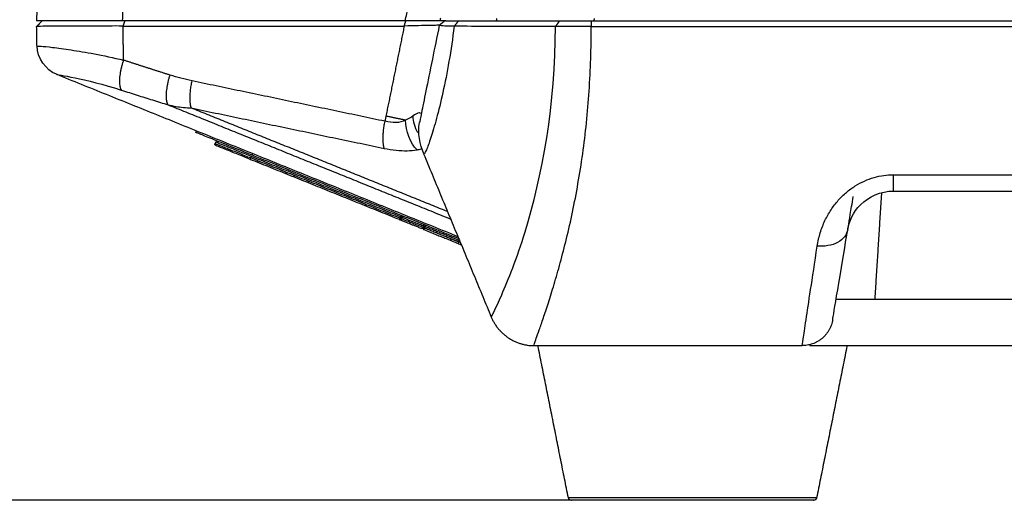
# Model space of a CAD drawing. Header units: millimetres. Extents: x 4946 to 6276, y -4769 to -3439.
# Tile 32 of 195: x 5478 to 5541, y -3813 to -3782. Entities that reach past the tile are written whole.
import ezdxf

# ---------------------------------------------------------------- set-up
doc = ezdxf.new("R2010")
doc.units = ezdxf.units.MM
doc.layers.add('ROXX_NEOmini_FIXTURE', color=7, linetype='Continuous', true_color=0x000000)
doc.dimstyles.get("Standard").update_dxf_attribs({"dimscale": 10, "dimtxt": 2.5, "dimasz": 3, "dimexe": 1, "dimexo": 0.5, "dimgap": 0.8, "dimtad": 1, "dimtoh": 1, "dimdec": 1, "dimzin": 1, "dimdsep": 46, "dimtxsty": 'Standard', "dimblk": 'OPEN90', "dimcen": 2.5, "dimadec": 1, "dimazin": 1, "dimtfac": 1, "dimtdec": 4, "dimtix": 1, "dimtofl": 0, "dimtmove": 1, "dimatfit": 3, "dimldrblk": 'OPEN90', "dimfxl": 1, "dimtolj": 1, "dimtzin": 1, "dimarcsym": 0})

# ---------------------------------------------------------------- blocks, each defined once
blk = doc.blocks.new('*D3')
at = {"layer": 'Defpoints', "color": 0}
for p in [(5445.02, -3551.277), (5521.144, -3551.277), (5521.144, -3812.777)]:
    blk.add_point(p, dxfattribs=at)
at = {"layer": 'ROXX_NEOmini_FIXTURE', "color": 0, "lineweight": -2}
for p, q in [((5515.143, -3551.277), (5442.02, -3551.277)), ((5445.02, -3806.776), (5445.02, -3557.278)), ((5515.143, -3812.777), (5442.02, -3812.777))]:
    blk.add_line(p, q, dxfattribs=at)
at = {"layer": 'ROXX_NEOmini_FIXTURE', "color": 0}
for points in [[(5446.02, -3557.278), (5444.02, -3557.278), (5445.02, -3551.277)], [(5444.02, -3806.776), (5446.02, -3806.776), (5445.02, -3812.777)]]:
    blk.add_solid(points, dxfattribs=at)
at = {"layer": 'ROXX_NEOmini_FIXTURE', "color": 0, "insert": (5438.119, -3682.027), "char_height": 9.0015, "attachment_point": 5, "rotation": 90}
blk.add_mtext('\\A1;261.5', dxfattribs=at)

msp = doc.modelspace()

# ---------------------------------------------------------------- linework, layer by layer
at = {"layer": 'ROXX_NEOmini_FIXTURE', "color": 18, "lineweight": -3, "true_color": 0x000000}
for points, degree in [([(5484.275, -3781.777), (5484.387, -3775.344), (5484.499, -3768.91)], 2), ([(5502.56, -3781.777), (5503.315, -3778.066), (5504.07, -3774.355)], 2), ([(5484.275, -3781.777), (5483.621, -3781.777), (5482.411, -3781.777), (5480.83, -3781.777), (5479.63, -3781.777), (5478.876, -3781.777), (5478.705, -3781.777), (5478.705, -3781.777)], 3), ([(5502.56, -3781.777), (5493.418, -3781.777), (5484.275, -3781.777)], 2), ([(5484.404, -3781.777), (5484.351, -3781.942), (5484.298, -3782.106)], 2), ([(5502.493, -3782.106), (5502.546, -3781.942), (5502.599, -3781.777)], 2), ([(5504.759, -3782.058), (5504.867, -3781.97), (5504.975, -3781.882)], 2), ([(5504.816, -3781.777), (5504.834, -3781.692), (5504.851, -3781.607)], 2), ([(5505.177, -3781.777), (5504.997, -3781.777), (5504.816, -3781.777)], 2), ([(5504.975, -3781.882), (5505.039, -3781.83), (5505.102, -3781.777)], 2), ([(5505.172, -3781.777), (5505.196, -3781.777), (5505.257, -3781.777), (5505.386, -3781.777), (5505.551, -3781.777), (5505.752, -3781.777), (5505.91, -3781.777), (5505.995, -3781.777)], 3), ([(5505.995, -3781.777), (5505.861, -3781.95), (5505.726, -3782.122)], 2), ([(5508.474, -3781.627), (5508.459, -3781.702), (5508.444, -3781.777)], 2), ([(5512.541, -3781.777), (5512.406, -3781.955), (5512.271, -3782.133)], 2), ([(5512.541, -3781.777), (5512.707, -3781.777), (5513.09, -3781.777), (5513.819, -3781.777), (5514.323, -3781.777), (5514.586, -3781.777)], 3), ([(5514.586, -3781.777), (5564.809, -3781.777), (5615.032, -3781.777)], 2), ([(5514.586, -3781.777), (5514.586, -3781.955), (5514.586, -3782.133)], 2), ([(5514.771, -3781.777), (5514.786, -3781.702), (5514.802, -3781.627)], 2), ([(5484.298, -3782.106), (5483.656, -3782.103), (5482.421, -3782.111), (5480.826, -3782.114), (5479.633, -3782.121), (5478.881, -3782.128), (5478.711, -3782.129), (5478.711, -3782.133)], 3), ([(5484.337, -3784.315), (5484.317, -3783.21), (5484.298, -3782.106)], 2), ([(5484.298, -3782.106), (5493.396, -3782.106), (5502.493, -3782.106)], 2), ([(5502.493, -3782.106), (5501.9, -3785.021), (5501.307, -3787.937)], 2), ([(5504.759, -3782.058), (5504.759, -3782.061), (5504.652, -3782.058), (5504.179, -3782.071), (5503.442, -3782.084), (5502.821, -3782.102), (5502.493, -3782.106)], 3), ([(5505.726, -3782.122), (5505.624, -3782.905), (5505.4, -3784.427), (5504.995, -3786.459), (5504.575, -3788.143), (5504.204, -3789.39), (5503.911, -3790.203), (5503.802, -3790.379), (5503.765, -3790.377)], 3), ([(5505.726, -3782.122), (5505.54, -3782.12), (5505.187, -3782.113), (5504.838, -3782.091), (5504.757, -3782.07), (5504.759, -3782.058)], 3), ([(5510.896, -3802.775), (5510.893, -3802.764), (5510.912, -3802.677), (5511.024, -3802.336), (5511.217, -3801.783), (5511.484, -3801.015), (5511.812, -3800.033), (5512.187, -3798.839), (5512.59, -3797.446), (5512.997, -3795.876), (5513.388, -3794.156), (5513.743, -3792.315), (5514.048, -3790.378), (5514.293, -3788.371), (5514.468, -3786.314), (5514.571, -3784.228), (5514.589, -3782.83), (5514.586, -3782.133)], 3), ([(5514.586, -3782.133), (5514.299, -3782.13), (5513.707, -3782.135), (5512.894, -3782.134), (5512.453, -3782.129), (5512.271, -3782.133)], 3), ([(5514.586, -3782.133), (5564.809, -3782.133), (5615.032, -3782.133)], 2), ([(5478.735, -3783.409), (5478.744, -3783.4), (5478.912, -3783.402), (5479.661, -3783.472), (5480.912, -3783.639), (5482.378, -3783.886), (5483.654, -3784.153), (5484.337, -3784.315)], 3), ([(5505.979, -3795.732), (5492.982, -3790.481), (5479.985, -3785.23)], 2), ([(5488.764, -3785.654), (5488.286, -3785.554), (5487.81, -3785.426), (5487.339, -3785.278)], 3), ([(5501.249, -3788.266), (5495.007, -3786.96), (5488.764, -3785.654)], 2), ([(5484.209, -3786.254), (5484.541, -3786.361), (5485.208, -3786.575), (5486.211, -3786.891), (5486.881, -3787.099), (5487.217, -3787.202)], 3), ([(5487.217, -3787.202), (5496.358, -3790.895), (5505.498, -3794.588)], 2), ([(5487.217, -3787.202), (5487.385, -3787.241), (5487.718, -3787.307), (5488.21, -3787.375), (5488.544, -3787.399), (5488.712, -3787.406)], 3), ([(5488.712, -3787.406), (5494.954, -3788.712), (5501.197, -3790.018)], 2), ([(5505.295, -3794.106), (5497.003, -3790.756), (5488.712, -3787.406)], 2), ([(5501.307, -3787.937), (5501.3, -3787.973), (5501.285, -3788.046), (5501.266, -3788.156), (5501.255, -3788.229), (5501.249, -3788.266)], 3), ([(5502.58, -3788.196), (5502.187, -3788.392), (5501.731, -3788.388), (5501.249, -3788.266)], 3), ([(5503.324, -3790.109), (5502.886, -3789.708), (5502.569, -3788.877), (5502.58, -3788.196)], 3), ([(5503.077, -3787.922), (5502.931, -3788.035), (5502.764, -3788.128), (5502.58, -3788.196)], 3), ([(5503.363, -3789.016), (5503.185, -3788.666), (5503.075, -3788.276), (5503.077, -3787.922)], 3), ([(5503.765, -3790.377), (5503.498, -3789.75), (5503.343, -3789.02), (5503.479, -3788.353)], 3), ([(5501.197, -3790.018), (5501.467, -3790.074), (5501.983, -3790.153), (5502.68, -3790.182), (5503.116, -3790.144), (5503.324, -3790.109)], 3), ([(5492.573, -3790.64), (5492.591, -3790.593), (5492.61, -3790.547)], 2), ([(5502.215, -3794.535), (5497.394, -3792.587), (5492.573, -3790.64)], 2), ([(5502.253, -3794.443), (5497.431, -3792.495), (5492.61, -3790.547)], 2), ([(5492.647, -3790.454), (5492.669, -3790.402), (5492.69, -3790.35)], 2), ([(5506.069, -3795.877), (5499.358, -3793.165), (5492.647, -3790.454)], 2), ([(5503.747, -3790.377), (5505.936, -3795.651), (5508.125, -3800.925)], 2), ([(5529.213, -3796.339), (5529.259, -3796.041), (5529.392, -3795.464), (5529.699, -3794.676), (5530.096, -3793.974), (5530.568, -3793.362), (5531.096, -3792.849), (5531.663, -3792.435), (5532.265, -3792.113), (5532.89, -3791.885), (5533.523, -3791.753), (5533.938, -3791.725), (5534.145, -3791.725)], 3), ([(5534.145, -3791.725), (5571.544, -3791.725), (5608.943, -3791.725)], 2), ([(5531.186, -3795.282), (5531.275, -3794.75), (5531.756, -3793.541), (5533.322, -3792.777), (5534.145, -3792.777)], 3), ([(5534.145, -3792.777), (5571.544, -3792.777), (5608.943, -3792.777)], 2), ([(5533.368, -3792.888), (5533.151, -3796.333), (5532.934, -3799.777)], 2), ([(5502.253, -3794.443), (5502.234, -3794.489), (5502.215, -3794.535)], 2), ([(5503.791, -3795.172), (5503.81, -3795.126), (5503.829, -3795.08)], 2), ([(5506.058, -3796.088), (5504.925, -3795.63), (5503.791, -3795.172)], 2), ([(5506.037, -3795.972), (5504.933, -3795.526), (5503.829, -3795.08)], 2), ([(5531.186, -3795.282), (5531.136, -3795.583), (5530.675, -3796.224), (5529.654, -3796.377), (5529.213, -3796.339)], 3), ([(5530.211, -3801.107), (5530.211, -3801.107), (5530.575, -3798.935), (5531.186, -3795.282)], 3), ([(5528.239, -3802.777), (5528.239, -3802.777), (5528.285, -3802.47), (5528.476, -3801.209), (5528.764, -3799.306), (5529.049, -3797.425), (5529.213, -3796.339)], 3), ([(5530.443, -3799.777), (5571.554, -3799.777), (5612.666, -3799.777)], 2), ([(5528.744, -3802.712), (5528.744, -3802.745), (5528.744, -3802.777)], 2), ([(5528.744, -3802.777), (5571.544, -3802.777), (5614.344, -3802.777)], 2)]:
    msp.add_open_spline(points, degree=degree, dxfattribs=at)
at = {"layer": 'ROXX_NEOmini_FIXTURE', "color": 18, "true_color": 0x000000}
for points, degree in [([(5478.866, -3772.585), (5478.785, -3777.181), (5478.705, -3781.777)], 2), ([(5478.866, -3772.585), (5478.785, -3777.181), (5478.705, -3781.777)], 2), ([(5478.711, -3782.133), (5478.886, -3781.955), (5479.061, -3781.777)], 2), ([(5478.711, -3782.133), (5478.886, -3781.955), (5479.061, -3781.777)], 2), ([(5478.734, -3783.41), (5478.723, -3782.772), (5478.711, -3782.133)], 2), ([(5478.734, -3783.41), (5478.723, -3782.772), (5478.711, -3782.133)], 2), ([(5479.985, -3785.23), (5479.317, -3784.96), (5478.747, -3784.162), (5478.735, -3783.409)], 3), ([(5479.985, -3785.23), (5479.317, -3784.96), (5478.747, -3784.162), (5478.735, -3783.409)], 3), ([(5489.037, -3788.886), (5489.02, -3788.934), (5489.002, -3788.981)], 2), ([(5489.037, -3788.886), (5489.02, -3788.934), (5489.002, -3788.981)], 2), ([(5490.292, -3789.61), (5490.273, -3789.657), (5490.255, -3789.703)], 2), ([(5490.292, -3789.61), (5490.273, -3789.657), (5490.255, -3789.703)], 2), ([(5502.178, -3794.628), (5497.356, -3792.68), (5492.535, -3790.732)], 2), ([(5502.178, -3794.628), (5497.356, -3792.68), (5492.535, -3790.732)], 2), ([(5502.308, -3794.573), (5502.327, -3794.527), (5502.345, -3794.48)], 2), ([(5502.308, -3794.573), (5502.327, -3794.527), (5502.345, -3794.48)], 2), ([(5503.736, -3795.042), (5503.717, -3795.088), (5503.699, -3795.135)], 2), ([(5503.736, -3795.042), (5503.717, -3795.088), (5503.699, -3795.135)], 2), ([(5503.754, -3795.265), (5504.969, -3795.756), (5506.183, -3796.246)], 2), ([(5503.754, -3795.265), (5504.969, -3795.756), (5506.183, -3796.246)], 2), ([(5506.017, -3796.071), (5506.035, -3796.025), (5506.054, -3795.979)], 2), ([(5506.017, -3796.071), (5506.035, -3796.025), (5506.054, -3795.979)], 2), ([(5510.897, -3802.777), (5519.568, -3802.777), (5528.239, -3802.777)], 2), ([(5510.897, -3802.777), (5519.568, -3802.777), (5528.239, -3802.777)], 2), ([(5513.112, -3812.617), (5512.128, -3807.697), (5511.144, -3802.777)], 2), ([(5513.112, -3812.617), (5512.128, -3807.697), (5511.144, -3802.777)], 2), ([(5531.144, -3802.777), (5530.16, -3807.697), (5529.176, -3812.617)], 2), ([(5531.144, -3802.777), (5530.16, -3807.697), (5529.176, -3812.617)], 2)]:
    msp.add_open_spline(points, degree=degree, dxfattribs=at)
at = {"layer": 'ROXX_NEOmini_FIXTURE', "color": 18, "lineweight": -3, "true_color": 0x000000}
for points, knots in [([(5504.816, -3781.777), (5504.816, -3781.777), (5504.315, -3781.777), (5503.305, -3781.777), (5502.56, -3781.777)], [-4.167671, -4.167671, -4.167671, -4.167671, -2.083835, 0, 0, 0, 0]), ([(5505.995, -3781.777), (5506.746, -3781.777), (5508.237, -3781.768), (5510.418, -3781.768), (5511.835, -3781.777), (5512.541, -3781.777)], [0, 0, 0, 0, 3.429039, 6.858246, 10.287453, 10.287453, 10.287453, 10.287453]), ([(5504.759, -3782.058), (5504.602, -3782.832), (5504.283, -3784.402), (5503.876, -3786.402), (5503.583, -3787.84), (5503.493, -3788.283), (5503.479, -3788.353)], [0, 0, 0, 0, 2.454429, 5.203267, 7.952104, 10.700942, 10.700942, 10.700942, 10.700942]), ([(5512.271, -3782.133), (5511.565, -3782.132), (5510.133, -3782.14), (5507.953, -3782.137), (5506.476, -3782.124), (5505.726, -3782.122)], [0, 0, 0, 0, 3.428997, 6.857994, 10.286776, 10.286776, 10.286776, 10.286776]), ([(5508.125, -3800.925), (5508.127, -3800.931), (5508.644, -3799.927), (5510.919, -3794.362), (5512.313, -3787.095), (5512.271, -3782.133)], [0, 0, 0, 0, 7.85524, 15.710481, 31.420962, 31.420962, 31.420962, 31.420962]), ([(5479.985, -3785.23), (5480.005, -3785.238), (5480.869, -3785.362), (5483.021, -3785.871), (5484.188, -3786.247)], [-8.264255, -8.264255, -8.264255, -8.264255, -4.132128, -0.023941, -0.023941, -0.023941, -0.023941]), ([(5503.553, -3787.769), (5503.551, -3787.764), (5503.522, -3787.717), (5503.407, -3787.706), (5503.202, -3787.827), (5503.077, -3787.922)], [0.564086, 0.564086, 0.564086, 0.564086, 0.632606, 1.265211, 1.897817, 1.897817, 1.897817, 1.897817]), ([(5503.324, -3790.109), (5503.415, -3790.094), (5503.525, -3790.072), (5503.632, -3790.045), (5503.652, -3790.04)], [0, 0, 0, 0, 0.4004347, 0.4942296, 0.4942296, 0.4942296, 0.4942296]), ([(5531.187, -3795.278), (5531.19, -3795.258), (5531.22, -3795.08), (5531.34, -3794.362), (5531.468, -3793.596), (5531.545, -3793.135)], [0.235304, 0.235304, 0.235304, 0.235304, 1.767118, 3.534236, 5.301355, 5.301355, 5.301355, 5.301355])]:
    msp.add_open_spline(points, degree=3, knots=knots, dxfattribs=at)
for points, weights in [([(5484.209, -3786.254), (5483.87, -3785.793), (5484.337, -3784.315)], [1, 0.790298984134, 1]), ([(5487.339, -3785.278), (5485.835, -3784.806), (5484.337, -3784.315)], [1, 0.999982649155, 1]), ([(5487.217, -3787.202), (5486.905, -3786.71), (5487.339, -3785.278)], [1, 0.800607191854, 1]), ([(5488.712, -3787.406), (5488.53, -3786.778), (5488.764, -3785.654)], [1, 0.867210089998, 1]), ([(5501.197, -3790.018), (5501.015, -3789.39), (5501.249, -3788.266)], [1, 0.867217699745, 1]), ([(5502.58, -3788.196), (5502.041, -3788.086), (5501.307, -3787.937)], [1, 0.971034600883, 1]), ([(5492.61, -3790.547), (5490.292, -3789.61), (5490.292, -3789.61)], [1, 0.707106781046, 1]), ([(5490.255, -3789.703), (5490.255, -3789.703), (5492.573, -3790.64)], [1, 0.707106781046, 1]), ([(5492.535, -3790.732), (5492.535, -3790.732), (5492.573, -3790.64)], [1, 0.707106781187, 1]), ([(5534.145, -3792.777), (5534.145, -3792.777), (5534.145, -3791.725)], [1, 0.858395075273, 1]), ([(5502.178, -3794.628), (5502.178, -3794.628), (5502.215, -3794.535)], [1, 0.707106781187, 1]), ([(5502.178, -3794.628), (5502.27, -3794.666), (5502.308, -3794.573)], [1, 0.707106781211, 1]), ([(5502.29, -3794.35), (5502.29, -3794.35), (5502.253, -3794.443)], [1, 0.707106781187, 1]), ([(5502.345, -3794.48), (5502.345, -3794.48), (5502.253, -3794.443)], [1, 0.707106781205, 1]), ([(5503.688, -3795.131), (5502.508, -3794.654), (5502.333, -3794.583)], [0.855982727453, 0.837715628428, 0.956805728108]), ([(5503.719, -3795.035), (5502.345, -3794.48), (5502.345, -3794.48)], [0.855886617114, 0.835068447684, 1]), ([(5502.476, -3794.425), (5502.383, -3794.387), (5502.345, -3794.48)], [1, 0.707106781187, 1]), ([(5503.733, -3794.959), (5503.753, -3795), (5503.736, -3795.042)], [0.854594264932, 0.841207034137, 1]), ([(5503.829, -3795.08), (5503.736, -3795.042), (5503.736, -3795.042)], [1, 0.707106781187, 1]), ([(5503.791, -3795.172), (5503.754, -3795.265), (5503.754, -3795.265)], [1, 0.707106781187, 1]), ([(5503.866, -3794.987), (5503.866, -3794.987), (5503.829, -3795.08)], [1, 0.707106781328, 1]), ([(5506.068, -3795.944), (5506.061, -3795.961), (5506.054, -3795.979)], [0.889096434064, 0.925700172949, 1]), ([(5508.125, -3800.925), (5508.886, -3802.759), (5510.872, -3802.775)], [1, 0.832845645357, 0.997579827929]), ([(5530.211, -3801.107), (5529.932, -3802.777), (5528.239, -3802.777)], [1, 0.763232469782, 1])]:
    msp.add_rational_spline(points, weights, degree=2, dxfattribs=at)
at = {"layer": 'ROXX_NEOmini_FIXTURE', "color": 18, "true_color": 0x000000}
for points, weights in [([(5492.647, -3790.454), (5489.002, -3788.981), (5489.002, -3788.981)], [1, 0.707106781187, 1]), ([(5492.647, -3790.454), (5489.002, -3788.981), (5489.002, -3788.981)], [1, 0.707106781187, 1]), ([(5490.31, -3789.833), (5490.217, -3789.796), (5490.255, -3789.703)], [1, 0.707106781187, 1]), ([(5490.31, -3789.833), (5490.217, -3789.796), (5490.255, -3789.703)], [1, 0.707106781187, 1]), ([(5492.535, -3790.732), (5490.31, -3789.833), (5490.31, -3789.833)], [1, 0.707106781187, 1]), ([(5492.535, -3790.732), (5490.31, -3789.833), (5490.31, -3789.833)], [1, 0.707106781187, 1]), ([(5491.142, -3790.132), (5491.102, -3790.153), (5491.059, -3790.136)], [0.854586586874, 0.841252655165, 1]), ([(5491.142, -3790.132), (5491.102, -3790.153), (5491.059, -3790.136)], [0.854586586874, 0.841252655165, 1]), ([(5493.047, -3790.913), (5493.027, -3790.872), (5493.044, -3790.83)], [0.854603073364, 0.841154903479, 1]), ([(5493.047, -3790.913), (5493.027, -3790.872), (5493.044, -3790.83)], [0.854603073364, 0.841154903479, 1]), ([(5494.901, -3791.58), (5494.864, -3791.673), (5494.771, -3791.636)], [1, 0.70710678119, 1]), ([(5494.901, -3791.58), (5494.864, -3791.673), (5494.771, -3791.636)], [1, 0.70710678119, 1]), ([(5495.364, -3791.767), (5495.327, -3791.86), (5495.327, -3791.86)], [1, 0.707106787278, 1]), ([(5495.364, -3791.767), (5495.327, -3791.86), (5495.327, -3791.86)], [1, 0.707106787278, 1]), ([(5496.292, -3792.142), (5496.255, -3792.235), (5496.255, -3792.235)], [1, 0.707106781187, 1]), ([(5496.292, -3792.142), (5496.255, -3792.235), (5496.255, -3792.235)], [1, 0.707106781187, 1]), ([(5500.008, -3793.644), (5499.97, -3793.736), (5499.97, -3793.736)], [1, 0.707106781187, 1]), ([(5500.008, -3793.644), (5499.97, -3793.736), (5499.97, -3793.736)], [1, 0.707106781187, 1]), ([(5502.215, -3794.535), (5502.26, -3794.553), (5502.305, -3794.572)], [0.879942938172, 0.880102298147, 0.880367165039]), ([(5502.215, -3794.535), (5502.26, -3794.553), (5502.305, -3794.572)], [0.879942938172, 0.880102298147, 0.880367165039]), ([(5503.642, -3795.22), (5502.453, -3794.739), (5502.223, -3794.646)], [0.856795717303, 0.836358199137, 0.944745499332]), ([(5503.642, -3795.22), (5502.453, -3794.739), (5502.223, -3794.646)], [0.856795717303, 0.836358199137, 0.944745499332]), ([(5503.702, -3795.218), (5503.682, -3795.177), (5503.699, -3795.135)], [0.854594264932, 0.841207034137, 1]), ([(5503.702, -3795.218), (5503.682, -3795.177), (5503.699, -3795.135)], [0.854594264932, 0.841207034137, 1]), ([(5503.726, -3795.146), (5503.688, -3795.238), (5503.754, -3795.265)], [1, 0.707106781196, 1]), ([(5503.726, -3795.146), (5503.688, -3795.238), (5503.754, -3795.265)], [1, 0.707106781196, 1]), ([(5505.523, -3795.959), (5505.534, -3795.932), (5505.553, -3795.884)], [0.859383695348, 0.824333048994, 1]), ([(5505.523, -3795.959), (5505.534, -3795.932), (5505.553, -3795.884)], [0.859383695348, 0.824333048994, 1]), ([(5506.017, -3796.071), (5505.979, -3796.164), (5505.979, -3796.164)], [1, 0.707106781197, 1]), ([(5506.017, -3796.071), (5505.979, -3796.164), (5505.979, -3796.164)], [1, 0.707106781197, 1]), ([(5506.017, -3796.071), (5506.009, -3796.089), (5506.009, -3796.109)], [1, 0.925516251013, 0.88891544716]), ([(5506.017, -3796.071), (5506.009, -3796.089), (5506.009, -3796.109)], [1, 0.925516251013, 0.88891544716]), ([(5510.885, -3802.777), (5510.891, -3802.777), (5510.897, -3802.777)], [0.990331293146, 0.995071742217, 1]), ([(5510.885, -3802.777), (5510.891, -3802.777), (5510.897, -3802.777)], [0.990331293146, 0.995071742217, 1]), ([(5513.308, -3812.777), (5513.185, -3812.777), (5513.13, -3812.668)], [1, 0.820296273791, 0.925545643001]), ([(5513.308, -3812.777), (5513.185, -3812.777), (5513.13, -3812.668)], [1, 0.820296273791, 0.925545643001]), ([(5529.176, -3812.617), (5529.144, -3812.777), (5528.98, -3812.777)], [1, 0.773342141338, 1]), ([(5529.176, -3812.617), (5529.144, -3812.777), (5528.98, -3812.777)], [1, 0.773342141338, 1])]:
    msp.add_rational_spline(points, weights, degree=2, dxfattribs=at)
at = {"layer": 'ROXX_NEOmini_FIXTURE', "color": 18, "lineweight": -3, "true_color": 0x000000}
msp.add_rational_spline([(5529.176, -3812.617), (5529.176, -3812.617), (5521.144, -3812.617), (5513.112, -3812.617), (5513.112, -3812.617)], [1, 0.707106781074, 1, 0.707106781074, 1], degree=2, knots=[0.000032, 0.000032, 0.000032, 12.308551, 12.308551, 24.61707, 24.61707, 24.61707], dxfattribs=at)
at = {"layer": 'ROXX_NEOmini_FIXTURE', "color": 18, "true_color": 0x000000}
msp.add_rational_spline([(5528.98, -3812.777), (5528.98, -3812.777), (5521.144, -3812.777), (5513.308, -3812.777), (5513.308, -3812.777)], [1, 0.707106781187, 1, 0.707106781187, 1], degree=2, knots=[0.000032, 0.000032, 0.000032, 12.308551, 12.308551, 24.61707, 24.61707, 24.61707], dxfattribs=at)
msp.add_rational_spline([(5528.98, -3812.777), (5528.98, -3812.777), (5521.144, -3812.777), (5513.308, -3812.777), (5513.308, -3812.777)], [1, 0.707106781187, 1, 0.707106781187, 1], degree=2, knots=[0.000032, 0.000032, 0.000032, 12.308551, 12.308551, 24.61707, 24.61707, 24.61707], dxfattribs=at)

# ---------------------------------------------------------------- dimensions: what is measured, and where the dimension line sits
at = {"layer": 'ROXX_NEOmini_FIXTURE', "color": 5, "true_color": 0x0000ff}
dim = msp.add_linear_dim(base=(5445.02, -3551.277), p1=(5521.144, -3812.777), p2=(5521.144, -3551.277), angle=90, dimstyle='Standard', override={"dimscale": 3.0005, "dimtxt": 3, "dimasz": 2, "dimexe": 1, "dimexo": 2, "dimgap": 0.8, "dimtad": 1, "dimtih": 0, "dimtoh": 0, "dimdec": 1, "dimlfac": 1, "dimzin": 1, "dimtxsty": 'Standard', "dimsah": 0, "dimcen": 2.5, "dimadec": 1, "dimazin": 1, "dimtix": 0, "dimtmove": 0, "dimtzin": 1}, dxfattribs=at)
dim.commit()
dim.dimension.update_dxf_attribs({"geometry": '*D3', "text_midpoint": (5438.119, -3682.027)})

doc.saveas('drawing.dxf')
